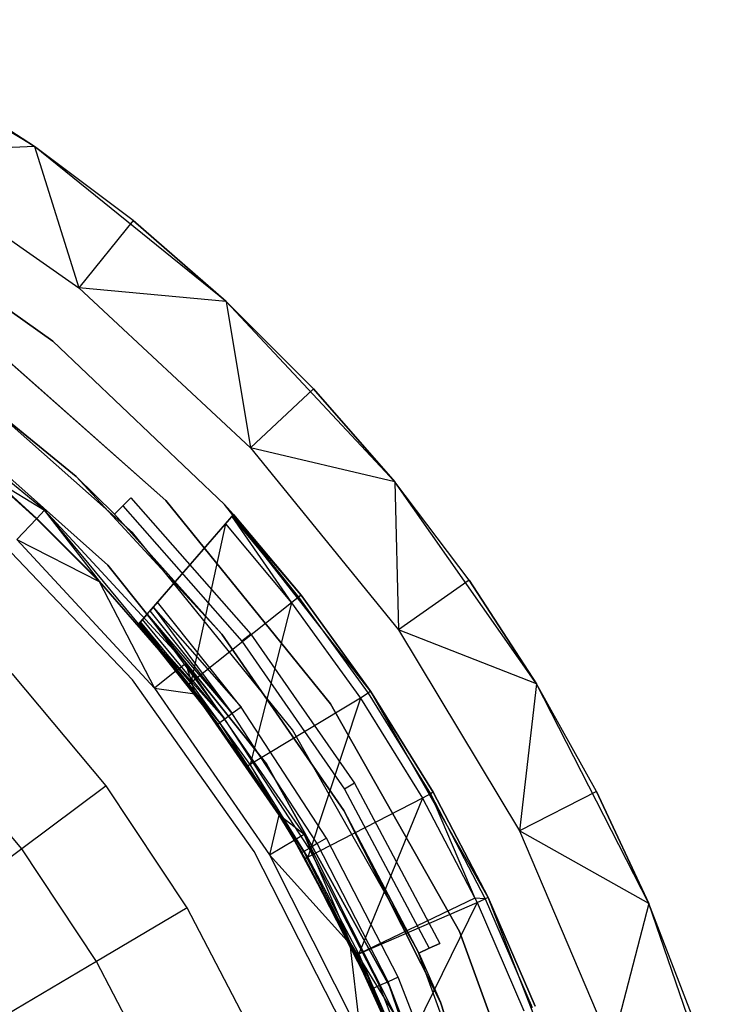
# Model space of a CAD drawing. Extents: x -3.43 to 3.43, y -2.81 to 3.33.
# Tile 36 of 36: x 1.73 to 2.96, y 1.29 to 3. Entities that reach past the tile are written whole.
import ezdxf

# ---------------------------------------------------------------- set-up
doc = ezdxf.new("R2010")
doc.units = 0
doc.header["$LTSCALE"] = 2.54
doc.layers.get('0').update_dxf_attribs({"color": 13, "linetype": 'CONTINUOUS'})

# ---------------------------------------------------------------- blocks, each defined once
blk = doc.blocks.new('MSR-DOWNLIGHT_PM_STL_4')
at = {"color": 0}
for p, q in [((1.7843, 2.6485, 3.505), (1.4169, 2.8686, 3.505)), ((1.7843, 2.6485, 3.505), (1.4169, 2.8686, 3.505)), ((1.7843, 2.6485, 0.255), (1.6044, 2.765, 0.255)), ((1.6044, 2.765, 0.255), (1.7843, 2.6485, 3.505)), ((1.6044, 2.765, 0.255), (1.7843, 2.6485, 3.505)), ((1.7843, 2.6485, 0.255), (1.6044, 2.765, 0.255)), ((1.7843, 2.6485, 0.255), (1.5274, 2.6363, 0.105)), ((1.7843, 2.6485, 0.255), (1.5274, 2.6363, 0.105)), ((1.5274, 2.6363, 0.105), (1.8614, 2.4031, 0.105)), ((1.5274, 2.6363, 0.105), (1.8614, 2.4031, 0.105)), ((2.1175, 2.3794, 3.505), (1.7843, 2.6485, 3.505)), ((1.9556, 2.5198, 0.255), (1.7843, 2.6485, 3.505)), ((2.1175, 2.3794, 3.505), (1.7843, 2.6485, 3.505)), ((1.9556, 2.5198, 0.255), (1.7843, 2.6485, 0.255)), ((1.7843, 2.6485, 0.255), (1.7843, 2.6485, 3.505)), ((1.9556, 2.5198, 0.255), (1.7843, 2.6485, 3.505)), ((1.7843, 2.6485, 0.255), (1.7843, 2.6485, 3.505)), ((1.7843, 2.6485, 0.255), (1.8614, 2.4031, 0.105)), ((1.9556, 2.5198, 0.255), (1.7843, 2.6485, 0.255)), ((1.7843, 2.6485, 0.255), (1.8614, 2.4031, 0.105)), ((1.4799, 2.5482, 3.505), (1.8163, 2.3108, 3.505)), ((1.8163, 2.3108, 0.105), (1.4799, 2.5482, 0.105)), ((1.8163, 2.3108, 0.105), (1.4799, 2.5482, 0.105)), ((1.4799, 2.5482, 3.505), (1.8163, 2.3108, 3.505)), ((1.9556, 2.5198, 0.255), (1.8614, 2.4031, 0.105)), ((1.9556, 2.5198, 0.255), (1.8614, 2.4031, 0.105)), ((2.1175, 2.3794, 0.255), (1.9556, 2.5198, 0.255)), ((1.9556, 2.5198, 0.255), (2.1175, 2.3794, 3.505)), ((1.9556, 2.5198, 0.255), (2.1175, 2.3794, 3.505)), ((2.1175, 2.3794, 0.255), (1.9556, 2.5198, 0.255)), ((1.8614, 2.4031, 0.105), (2.1596, 2.1256, 0.105)), ((2.1175, 2.3794, 0.255), (1.8614, 2.4031, 0.105)), ((2.1175, 2.3794, 0.255), (1.8614, 2.4031, 0.105)), ((1.8614, 2.4031, 0.105), (2.1596, 2.1256, 0.105)), ((2.41, 2.0665, 3.505), (2.1175, 2.3794, 3.505)), ((2.2692, 2.2281, 0.255), (2.1175, 2.3794, 3.505)), ((2.41, 2.0665, 3.505), (2.1175, 2.3794, 3.505)), ((2.2692, 2.2281, 0.255), (2.1175, 2.3794, 0.255)), ((2.1175, 2.3794, 0.255), (2.1175, 2.3794, 3.505)), ((2.2692, 2.2281, 0.255), (2.1175, 2.3794, 3.505)), ((2.1175, 2.3794, 0.255), (2.1175, 2.3794, 3.505)), ((2.1175, 2.3794, 0.255), (2.1596, 2.1256, 0.105)), ((2.2692, 2.2281, 0.255), (2.1175, 2.3794, 0.255)), ((2.1175, 2.3794, 0.255), (2.1596, 2.1256, 0.105)), ((2.0124, 2.0338, 8.605), (1.6722, 2.3348, 8.605)), ((1.6722, 2.3348, 0.105), (2.0124, 2.0338, 0.105)), ((1.6722, 2.3348, 0.105), (2.0124, 2.0338, 0.105)), ((2.0124, 2.0338, 8.605), (1.6722, 2.3348, 8.605)), ((1.5685, 2.3113, 2.605), (1.8568, 2.0755, 2.605)), ((1.8568, 2.0755, 0.105), (1.5685, 2.3113, 0.105)), ((1.5685, 2.3113, 2.605), (1.8568, 2.0755, 2.605)), ((1.8568, 2.0755, 0.105), (1.5685, 2.3113, 0.105)), ((1.8163, 2.3108, 3.505), (2.1145, 2.027, 3.505)), ((2.1145, 2.027, 0.105), (1.8163, 2.3108, 0.105)), ((1.8163, 2.3108, 0.105), (1.8163, 2.3108, 3.505)), ((1.8163, 2.3108, 0.105), (1.8163, 2.3108, 3.505)), ((2.1145, 2.027, 0.105), (1.8163, 2.3108, 0.105)), ((1.8163, 2.3108, 3.505), (2.1145, 2.027, 3.505)), ((1.9547, 1.9785, 0.105), (1.6244, 2.2707, 0.105)), ((1.9547, 1.9785, 0.105), (1.6244, 2.2707, 0.105)), ((1.9547, 1.9785, 2.605), (1.6244, 2.2707, 2.605)), ((1.9547, 1.9785, 2.605), (1.6244, 2.2707, 2.605)), ((1.802, 2.0172, 0.105), (1.5223, 2.246, 0.105)), ((1.802, 2.0172, 0.105), (1.5223, 2.246, 0.105)), ((2.2692, 2.2281, 0.255), (2.1596, 2.1256, 0.105)), ((2.2692, 2.2281, 0.255), (2.1596, 2.1256, 0.105)), ((2.41, 2.0665, 0.255), (2.2692, 2.2281, 0.255)), ((2.2692, 2.2281, 0.255), (2.41, 2.0665, 3.505)), ((2.2692, 2.2281, 0.255), (2.41, 2.0665, 3.505)), ((2.41, 2.0665, 0.255), (2.2692, 2.2281, 0.255)), ((1.9121, 1.9217, 8.605), (1.5825, 2.2146, 8.605)), ((1.5825, 2.2146, 2.605), (1.9121, 1.9217, 2.605)), ((1.9121, 1.9217, 8.605), (1.5825, 2.2146, 8.605)), ((1.5825, 2.2146, 2.605), (1.9121, 1.9217, 2.605)), ((2.1596, 2.1256, 0.105), (2.4164, 1.8093, 0.105)), ((2.41, 2.0665, 0.255), (2.1596, 2.1256, 0.105)), ((2.41, 2.0665, 0.255), (2.1596, 2.1256, 0.105)), ((2.1596, 2.1256, 0.105), (2.4164, 1.8093, 0.105)), ((1.7118, 2.0709, 1.1248), (1.7878, 2.0022, 1.1248)), ((1.7118, 2.0709, 1.1248), (1.7878, 2.0022, 1.1248)), ((1.7886, 2.003, 1.0848), (1.7125, 2.0718, 1.0848)), ((1.7125, 2.0718, 1.0848), (1.802, 2.0172, 0.105)), ((1.7125, 2.0718, 1.0848), (1.802, 2.0172, 0.105)), ((1.7886, 2.003, 1.0848), (1.7125, 2.0718, 1.0848)), ((1.9236, 2.0104, 2.405), (1.8568, 2.0755, 2.605)), ((1.8568, 2.0755, 2.605), (2.1096, 1.8018, 2.405)), ((1.9236, 2.0104, 2.335), (1.8568, 2.0755, 0.105)), ((1.8568, 2.0755, 2.605), (1.8568, 2.0755, 0.105)), ((1.9236, 2.0104, 2.405), (1.8568, 2.0755, 2.605)), ((1.8568, 2.0755, 2.605), (2.1096, 1.8018, 2.605)), ((1.8568, 2.0755, 2.605), (2.1096, 1.8018, 2.405)), ((1.8568, 2.0755, 2.605), (1.8568, 2.0755, 0.105)), ((1.9236, 2.0104, 2.335), (1.8568, 2.0755, 0.105)), ((2.1096, 1.8018, 0.105), (1.8568, 2.0755, 0.105)), ((1.8568, 2.0755, 2.605), (2.1096, 1.8018, 2.605)), ((2.1096, 1.8018, 0.105), (1.8568, 2.0755, 0.105)), ((2.6561, 1.716, 3.505), (2.41, 2.0665, 3.505)), ((2.5392, 1.8955, 0.255), (2.41, 2.0665, 3.505)), ((2.6561, 1.716, 3.505), (2.41, 2.0665, 3.505)), ((2.5392, 1.8955, 0.255), (2.41, 2.0665, 0.255)), ((2.41, 2.0665, 0.255), (2.41, 2.0665, 3.505)), ((2.5392, 1.8955, 0.255), (2.41, 2.0665, 3.505)), ((2.41, 2.0665, 0.255), (2.41, 2.0665, 3.505)), ((2.41, 2.0665, 0.255), (2.4164, 1.8093, 0.105)), ((2.5392, 1.8955, 0.255), (2.41, 2.0665, 0.255)), ((2.41, 2.0665, 0.255), (2.4164, 1.8093, 0.105)), ((1.9378, 2.0245, 2.335), (1.952, 2.0386, 2.355)), ((1.952, 2.0386, 2.385), (1.9378, 2.0245, 2.405)), ((1.952, 2.0386, 2.385), (1.9378, 2.0245, 2.405)), ((1.9378, 2.0245, 2.335), (1.952, 2.0386, 2.355)), ((1.952, 2.0386, 2.355), (2.1604, 1.8022, 2.355)), ((1.952, 2.0386, 2.355), (2.1604, 1.8022, 2.355)), ((1.952, 2.0386, 2.355), (1.952, 2.0386, 2.385)), ((1.952, 2.0386, 2.385), (2.1604, 1.8022, 2.385)), ((1.952, 2.0386, 2.385), (2.1604, 1.8022, 2.385)), ((1.952, 2.0386, 2.355), (1.952, 2.0386, 2.385)), ((1.7886, 2.003, 1.0848), (1.802, 2.0172, 0.105)), ((1.7886, 2.003, 1.0848), (1.802, 2.0172, 0.105)), ((2.0472, 1.7518, 0.105), (1.802, 2.0172, 0.105)), ((2.0319, 1.7395, 1.0848), (1.802, 2.0172, 0.105)), ((2.0472, 1.7518, 0.105), (1.802, 2.0172, 0.105)), ((2.0319, 1.7395, 1.0848), (1.802, 2.0172, 0.105)), ((1.8973, 1.8942, 1.0848), (1.802, 2.0172, 0.105)), ((1.8973, 1.8942, 1.0848), (1.802, 2.0172, 0.105)), ((1.9236, 2.0104, 2.335), (1.9378, 2.0245, 2.335)), ((1.9378, 2.0245, 2.405), (1.9236, 2.0104, 2.405)), ((1.9236, 2.0104, 2.335), (1.9378, 2.0245, 2.335)), ((1.9378, 2.0245, 2.405), (1.9236, 2.0104, 2.405)), ((1.9378, 2.0245, 2.335), (2.1446, 1.7898, 2.335)), ((1.9378, 2.0245, 2.335), (2.1446, 1.7898, 2.335)), ((1.9378, 2.0245, 2.405), (2.1446, 1.7898, 2.405)), ((1.9378, 2.0245, 2.405), (2.1446, 1.7898, 2.405)), ((2.2985, 1.681, 8.605), (2.0124, 2.0338, 8.605)), ((2.0124, 2.0338, 0.105), (2.2985, 1.681, 0.105)), ((2.0124, 2.0338, 8.605), (2.0124, 2.0338, 0.105)), ((2.2985, 1.681, 8.605), (2.0124, 2.0338, 8.605)), ((2.0124, 2.0338, 0.105), (2.2985, 1.681, 0.105)), ((2.0124, 2.0338, 8.605), (2.0124, 2.0338, 0.105)), ((2.1145, 2.027, 3.505), (2.1301, 2.0097, 3.505)), ((2.3682, 1.7028, 0.105), (2.1145, 2.027, 0.105)), ((2.1145, 2.027, 3.505), (2.1301, 2.0097, 3.505)), ((2.1145, 2.027, 0.105), (2.1145, 2.027, 3.505)), ((2.1145, 2.027, 0.105), (2.1301, 2.0097, 2.8578)), ((2.2473, 1.8696, 2.8578), (2.1145, 2.027, 0.105)), ((2.3682, 1.7028, 0.105), (2.1145, 2.027, 0.105)), ((2.1145, 2.027, 0.105), (2.1145, 2.027, 3.505)), ((2.1145, 2.027, 0.105), (2.1301, 2.0097, 2.8578)), ((2.2473, 1.8696, 2.8578), (2.1145, 2.027, 0.105)), ((1.7878, 2.0022, 1.1248), (1.754, 1.9663, 2.605)), ((1.7878, 2.0022, 1.1248), (1.754, 1.9663, 2.605)), ((1.7886, 2.003, 1.0848), (1.7878, 2.0022, 1.1248)), ((1.7886, 2.003, 1.0848), (1.7878, 2.0022, 1.1248)), ((1.7878, 2.0022, 1.1248), (1.8966, 1.8935, 1.1248)), ((1.7878, 2.0022, 1.1248), (1.8966, 1.8935, 1.1248)), ((1.8973, 1.8942, 1.0848), (1.7886, 2.003, 1.0848)), ((1.8973, 1.8942, 1.0848), (1.7886, 2.003, 1.0848)), ((2.1096, 1.8018, 2.405), (1.9236, 2.0104, 2.405)), ((1.9236, 2.0104, 2.405), (1.9236, 2.0104, 2.335)), ((1.9236, 2.0104, 2.335), (2.1096, 1.8018, 0.105)), ((1.9236, 2.0104, 2.335), (2.1096, 1.8018, 0.105)), ((1.9236, 2.0104, 2.335), (2.1096, 1.8018, 2.335)), ((1.9236, 2.0104, 2.335), (2.1096, 1.8018, 2.335)), ((2.1096, 1.8018, 2.405), (1.9236, 2.0104, 2.405)), ((1.9236, 2.0104, 2.405), (1.9236, 2.0104, 2.335)), ((2.1301, 2.0097, 3.505), (1.9979, 1.8573, 3.505)), ((2.1301, 2.0097, 3.505), (1.9979, 1.8573, 3.505)), ((2.1161, 1.9937, 2.9472), (2.127, 2.0062, 2.9005)), ((2.1161, 1.9937, 2.9472), (2.127, 2.0062, 2.9005)), ((2.127, 2.0062, 2.9005), (2.129, 2.0085, 2.8835)), ((2.127, 2.0062, 2.9005), (2.129, 2.0085, 2.8835)), ((2.127, 2.0062, 2.9005), (2.2307, 1.8565, 2.9472)), ((2.127, 2.0062, 2.9005), (2.2307, 1.8565, 2.9472)), ((2.127, 2.0062, 2.9005), (2.2431, 1.8663, 2.9037)), ((2.127, 2.0062, 2.9005), (2.2431, 1.8663, 2.9037)), ((2.129, 2.0085, 2.8835), (2.1301, 2.0097, 2.8578)), ((2.129, 2.0085, 2.8835), (2.1301, 2.0097, 2.8578)), ((2.2473, 1.8696, 2.8578), (2.129, 2.0085, 2.8835)), ((2.129, 2.0085, 2.8835), (2.2431, 1.8663, 2.9037)), ((2.129, 2.0085, 2.8835), (2.2431, 1.8663, 2.9037)), ((2.2473, 1.8696, 2.8578), (2.129, 2.0085, 2.8835)), ((2.1301, 2.0097, 2.8578), (2.2473, 1.8696, 2.8578)), ((2.1301, 2.0097, 2.8578), (2.1301, 2.0097, 3.505)), ((2.1301, 2.0097, 2.8578), (2.2473, 1.8696, 2.8578)), ((2.1301, 2.0097, 2.8578), (2.1301, 2.0097, 3.505)), ((1.9549, 1.7226, 3.615), (1.7027, 1.9864, 3.615)), ((1.9549, 1.7226, 3.345), (1.7027, 1.9864, 3.345)), ((1.9549, 1.7226, 3.615), (1.7027, 1.9864, 3.615)), ((1.9549, 1.7226, 3.345), (1.7027, 1.9864, 3.345)), ((1.9683, 1.8232, 3.3944), (2.1161, 1.9937, 2.9472)), ((1.9683, 1.8232, 3.3944), (2.1161, 1.9937, 2.9472)), ((2.1161, 1.9937, 2.9472), (2.0557, 1.7174, 3.3944)), ((2.1161, 1.9937, 2.9472), (2.0557, 1.7174, 3.3944)), ((2.1161, 1.9937, 2.9472), (2.2307, 1.8565, 2.9472)), ((2.1161, 1.9937, 2.9472), (2.2307, 1.8565, 2.9472)), ((1.754, 1.9663, 2.605), (1.9926, 1.708, 2.605)), ((1.754, 1.9663, 2.605), (1.8966, 1.8935, 1.1248)), ((1.754, 1.9663, 2.605), (1.9926, 1.708, 2.605)), ((1.754, 1.9663, 2.605), (1.8966, 1.8935, 1.1248)), ((2.2324, 1.6359, 0.105), (1.9547, 1.9785, 0.105)), ((1.9547, 1.9785, 0.105), (1.9547, 1.9785, 2.605)), ((1.9547, 1.9785, 0.105), (1.9547, 1.9785, 2.605)), ((2.2324, 1.6359, 0.105), (1.9547, 1.9785, 0.105)), ((2.2324, 1.6359, 2.605), (1.9547, 1.9785, 2.605)), ((2.2324, 1.6359, 2.605), (1.9547, 1.9785, 2.605)), ((2.1876, 1.5772, 8.605), (1.9121, 1.9217, 8.605)), ((1.9121, 1.9217, 8.605), (1.9121, 1.9217, 2.605)), ((1.9121, 1.9217, 2.605), (2.1876, 1.5772, 2.605)), ((1.9121, 1.9217, 8.605), (1.9121, 1.9217, 2.605)), ((2.1876, 1.5772, 8.605), (1.9121, 1.9217, 8.605)), ((1.9121, 1.9217, 2.605), (2.1876, 1.5772, 2.605)), ((1.8973, 1.8942, 1.0848), (1.8966, 1.8935, 1.1248)), ((1.8973, 1.8942, 1.0848), (1.8966, 1.8935, 1.1248)), ((1.8966, 1.8935, 1.1248), (1.9926, 1.708, 2.605)), ((1.8966, 1.8935, 1.1248), (1.9926, 1.708, 2.605)), ((1.8966, 1.8935, 1.1248), (2.031, 1.7389, 1.1248)), ((1.8966, 1.8935, 1.1248), (2.031, 1.7389, 1.1248)), ((2.0319, 1.7395, 1.0848), (1.8973, 1.8942, 1.0848)), ((2.0319, 1.7395, 1.0848), (1.8973, 1.8942, 1.0848)), ((2.5392, 1.8955, 0.255), (2.4164, 1.8093, 0.105)), ((2.5392, 1.8955, 0.255), (2.4164, 1.8093, 0.105)), ((2.6561, 1.716, 0.255), (2.5392, 1.8955, 0.255)), ((2.5392, 1.8955, 0.255), (2.6561, 1.716, 3.505)), ((2.5392, 1.8955, 0.255), (2.6561, 1.716, 3.505)), ((2.6561, 1.716, 0.255), (2.5392, 1.8955, 0.255)), ((2.2431, 1.8663, 2.9037), (2.2307, 1.8565, 2.9472)), ((2.2431, 1.8663, 2.9037), (2.2307, 1.8565, 2.9472)), ((2.2473, 1.8696, 2.8578), (2.2431, 1.8663, 2.9037)), ((2.2473, 1.8696, 2.8578), (2.2431, 1.8663, 2.9037)), ((2.2431, 1.8663, 2.9037), (2.3638, 1.6998, 2.9037)), ((2.2431, 1.8663, 2.9037), (2.3638, 1.6998, 2.9037)), ((2.2473, 1.8696, 2.8578), (2.3682, 1.7028, 2.8578)), ((2.3682, 1.7028, 0.105), (2.2473, 1.8696, 2.8578)), ((2.2473, 1.8696, 2.8578), (2.3682, 1.7028, 2.8578)), ((2.3682, 1.7028, 0.105), (2.2473, 1.8696, 2.8578)), ((1.9903, 1.8486, 3.5037), (1.9852, 1.8427, 3.5012)), ((1.9903, 1.8486, 3.5037), (1.9852, 1.8427, 3.5012)), ((1.9979, 1.8573, 3.505), (1.9903, 1.8486, 3.5037)), ((1.9979, 1.8573, 3.505), (1.9903, 1.8486, 3.5037)), ((1.9903, 1.8486, 3.5037), (2.1434, 1.6754, 3.505)), ((1.9903, 1.8486, 3.5037), (2.1434, 1.6754, 3.505)), ((1.9903, 1.8486, 3.5037), (2.1279, 1.6641, 3.5012)), ((1.9903, 1.8486, 3.5037), (2.1279, 1.6641, 3.5012)), ((2.1434, 1.6754, 3.505), (1.9979, 1.8573, 3.505)), ((2.1434, 1.6754, 3.505), (1.9979, 1.8573, 3.505)), ((2.2307, 1.8565, 2.9472), (2.0557, 1.7174, 3.3944)), ((2.2307, 1.8565, 2.9472), (2.0557, 1.7174, 3.3944)), ((2.2307, 1.8565, 2.9472), (2.1587, 1.5758, 3.3944)), ((2.2307, 1.8565, 2.9472), (2.1587, 1.5758, 3.3944)), ((2.2307, 1.8565, 2.9472), (2.3507, 1.691, 2.9472)), ((2.2307, 1.8565, 2.9472), (2.3507, 1.691, 2.9472)), ((1.9801, 1.8368, 3.4972), (1.9719, 1.8274, 3.486)), ((1.9801, 1.8368, 3.4972), (1.9719, 1.8274, 3.486)), ((1.9852, 1.8427, 3.5012), (1.9801, 1.8368, 3.4972)), ((1.9852, 1.8427, 3.5012), (1.9801, 1.8368, 3.4972)), ((1.9801, 1.8368, 3.4972), (2.1279, 1.6641, 3.5012)), ((1.9801, 1.8368, 3.4972), (2.1279, 1.6641, 3.5012)), ((1.9801, 1.8368, 3.4972), (2.1148, 1.6546, 3.4904)), ((1.9801, 1.8368, 3.4972), (2.1148, 1.6546, 3.4904)), ((2.1279, 1.6641, 3.5012), (1.9852, 1.8427, 3.5012)), ((2.1279, 1.6641, 3.5012), (1.9852, 1.8427, 3.5012)), ((1.9719, 1.8274, 3.486), (1.9648, 1.8192, 3.455)), ((1.9666, 1.8213, 3.4714), (1.9648, 1.8192, 3.455)), ((1.9648, 1.8192, 3.4168), (1.9651, 1.8195, 3.4103)), ((1.9648, 1.8192, 3.4168), (1.9651, 1.8195, 3.4103)), ((1.9648, 1.8192, 3.455), (1.9648, 1.8192, 3.4168)), ((1.9648, 1.8192, 3.4168), (2.103, 1.6459, 3.455)), ((2.103, 1.6459, 3.455), (1.9648, 1.8192, 3.455)), ((1.9648, 1.8192, 3.4168), (2.103, 1.6459, 3.455)), ((1.9648, 1.8192, 3.4168), (2.0515, 1.7141, 3.4168)), ((1.9648, 1.8192, 3.4168), (2.0515, 1.7141, 3.4168)), ((2.103, 1.6459, 3.455), (1.9648, 1.8192, 3.455)), ((2.1061, 1.6482, 3.4741), (1.9648, 1.8192, 3.455)), ((2.1061, 1.6482, 3.4741), (1.9648, 1.8192, 3.455)), ((1.9648, 1.8192, 3.455), (1.9648, 1.8192, 3.4168)), ((1.9651, 1.8195, 3.4103), (1.9683, 1.8232, 3.3944)), ((1.9651, 1.8195, 3.4103), (1.9683, 1.8232, 3.3944)), ((2.0557, 1.7174, 3.3944), (1.9651, 1.8195, 3.4103)), ((1.9651, 1.8195, 3.4103), (2.0515, 1.7141, 3.4168)), ((2.0557, 1.7174, 3.3944), (1.9651, 1.8195, 3.4103)), ((1.9651, 1.8195, 3.4103), (2.0515, 1.7141, 3.4168)), ((1.9719, 1.8274, 3.486), (1.9666, 1.8213, 3.4714)), ((1.9666, 1.8213, 3.4714), (2.1148, 1.6546, 3.4904)), ((1.9666, 1.8213, 3.4714), (2.1148, 1.6546, 3.4904)), ((1.9666, 1.8213, 3.4714), (2.1061, 1.6482, 3.4741)), ((1.9666, 1.8213, 3.4714), (2.1061, 1.6482, 3.4741)), ((2.0557, 1.7174, 3.3944), (1.9683, 1.8232, 3.3944)), ((2.0557, 1.7174, 3.3944), (1.9683, 1.8232, 3.3944)), ((2.1148, 1.6546, 3.4904), (1.9719, 1.8274, 3.486)), ((2.1148, 1.6546, 3.4904), (1.9719, 1.8274, 3.486)), ((2.3218, 1.4957, 0.105), (2.1096, 1.8018, 0.105)), ((2.1096, 1.8018, 2.335), (2.1096, 1.8018, 0.105)), ((2.1096, 1.8018, 2.335), (2.3218, 1.4957, 2.335)), ((2.1096, 1.8018, 2.605), (2.1096, 1.8018, 2.405)), ((2.1096, 1.8018, 2.605), (2.3218, 1.4957, 2.605)), ((2.3218, 1.4957, 2.405), (2.1096, 1.8018, 2.405)), ((2.1096, 1.8018, 2.605), (2.1096, 1.8018, 2.405)), ((2.1096, 1.8018, 2.335), (2.1096, 1.8018, 0.105)), ((2.1096, 1.8018, 2.605), (2.3218, 1.4957, 2.605)), ((2.3218, 1.4957, 0.105), (2.1096, 1.8018, 0.105)), ((2.1096, 1.8018, 2.335), (2.3218, 1.4957, 2.335)), ((2.3218, 1.4957, 2.405), (2.1096, 1.8018, 2.405)), ((2.1604, 1.8022, 2.355), (2.1446, 1.7898, 2.335)), ((2.1604, 1.8022, 2.355), (2.1446, 1.7898, 2.335)), ((2.1604, 1.8022, 2.385), (2.1446, 1.7898, 2.405)), ((2.1604, 1.8022, 2.385), (2.1446, 1.7898, 2.405)), ((2.1604, 1.8022, 2.355), (2.3399, 1.5431, 2.355)), ((2.1604, 1.8022, 2.355), (2.3399, 1.5431, 2.355)), ((2.1604, 1.8022, 2.355), (2.1604, 1.8022, 2.385)), ((2.1604, 1.8022, 2.385), (2.3399, 1.5431, 2.385)), ((2.1604, 1.8022, 2.355), (2.1604, 1.8022, 2.385)), ((2.1604, 1.8022, 2.385), (2.3399, 1.5431, 2.385)), ((2.4164, 1.8093, 0.105), (2.6267, 1.4604, 0.105)), ((2.6561, 1.716, 0.255), (2.4164, 1.8093, 0.105)), ((2.6561, 1.716, 0.255), (2.4164, 1.8093, 0.105)), ((2.4164, 1.8093, 0.105), (2.6267, 1.4604, 0.105)), ((2.1446, 1.7898, 2.335), (2.3228, 1.5327, 2.335)), ((2.1446, 1.7898, 2.335), (2.3228, 1.5327, 2.335)), ((2.1446, 1.7898, 2.405), (2.3228, 1.5327, 2.405)), ((2.1446, 1.7898, 2.405), (2.3228, 1.5327, 2.405)), ((2.0319, 1.7395, 1.0848), (2.0472, 1.7518, 0.105)), ((2.0319, 1.7395, 1.0848), (2.0472, 1.7518, 0.105)), ((2.253, 1.4548, 0.105), (2.0472, 1.7518, 0.105)), ((2.0635, 1.6992, 1.0848), (2.0472, 1.7518, 0.105)), ((2.253, 1.4548, 0.105), (2.0472, 1.7518, 0.105)), ((2.0635, 1.6992, 1.0848), (2.0472, 1.7518, 0.105)), ((1.9087, 1.5387, 3.615), (1.7455, 1.7339, 3.615)), ((1.9087, 1.5387, 3.615), (1.7455, 1.7339, 3.615)), ((2.031, 1.7389, 1.1248), (1.9926, 1.708, 2.605)), ((2.031, 1.7389, 1.1248), (1.9926, 1.708, 2.605)), ((2.0319, 1.7395, 1.0848), (2.031, 1.7389, 1.1248)), ((2.0319, 1.7395, 1.0848), (2.031, 1.7389, 1.1248)), ((2.031, 1.7389, 1.1248), (2.0627, 1.6986, 1.1248)), ((2.031, 1.7389, 1.1248), (2.0627, 1.6986, 1.1248)), ((2.0635, 1.6992, 1.0848), (2.0319, 1.7395, 1.0848)), ((2.0635, 1.6992, 1.0848), (2.0319, 1.7395, 1.0848)), ((2.166, 1.4248, 3.615), (1.9549, 1.7226, 3.615)), ((2.166, 1.4248, 3.345), (1.9549, 1.7226, 3.345)), ((1.9549, 1.7226, 3.345), (1.9549, 1.7226, 3.615)), ((2.166, 1.4248, 3.615), (1.9549, 1.7226, 3.615)), ((1.9549, 1.7226, 3.345), (1.9549, 1.7226, 3.615)), ((2.166, 1.4248, 3.345), (1.9549, 1.7226, 3.345)), ((2.0557, 1.7174, 3.3944), (2.0515, 1.7141, 3.4168)), ((2.0557, 1.7174, 3.3944), (2.0515, 1.7141, 3.4168)), ((2.0515, 1.7141, 3.4168), (2.103, 1.6459, 3.455)), ((2.0515, 1.7141, 3.4168), (2.103, 1.6459, 3.455)), ((2.0515, 1.7141, 3.4168), (2.1999, 1.5032, 3.455)), ((2.0515, 1.7141, 3.4168), (2.1544, 1.5728, 3.4168)), ((2.0515, 1.7141, 3.4168), (2.1999, 1.5032, 3.455)), ((2.0515, 1.7141, 3.4168), (2.1544, 1.5728, 3.4168)), ((2.1587, 1.5758, 3.3944), (2.0557, 1.7174, 3.3944)), ((2.1587, 1.5758, 3.3944), (2.0557, 1.7174, 3.3944)), ((2.6561, 1.716, 0.255), (2.6267, 1.4604, 0.105)), ((2.6561, 1.716, 0.255), (2.6267, 1.4604, 0.105)), ((2.851, 1.3346, 3.505), (2.6561, 1.716, 3.505)), ((2.7602, 1.5287, 0.255), (2.6561, 1.716, 3.505)), ((2.851, 1.3346, 3.505), (2.6561, 1.716, 3.505)), ((2.7602, 1.5287, 0.255), (2.6561, 1.716, 0.255)), ((2.6561, 1.716, 0.255), (2.6561, 1.716, 3.505)), ((2.7602, 1.5287, 0.255), (2.6561, 1.716, 3.505)), ((2.6561, 1.716, 0.255), (2.6561, 1.716, 3.505)), ((2.7602, 1.5287, 0.255), (2.6561, 1.716, 0.255)), ((1.9926, 1.708, 2.605), (2.1928, 1.4191, 2.605)), ((1.9926, 1.708, 2.605), (2.0627, 1.6986, 1.1248)), ((1.9926, 1.708, 2.605), (2.1928, 1.4191, 2.605)), ((1.9926, 1.708, 2.605), (2.0627, 1.6986, 1.1248)), ((2.0635, 1.6992, 1.0848), (2.0627, 1.6986, 1.1248)), ((2.0635, 1.6992, 1.0848), (2.0627, 1.6986, 1.1248)), ((2.0627, 1.6986, 1.1248), (2.2086, 1.488, 1.1248)), ((2.0627, 1.6986, 1.1248), (2.2086, 1.488, 1.1248)), ((2.2095, 1.4886, 1.0848), (2.0635, 1.6992, 1.0848)), ((2.2095, 1.4886, 1.0848), (2.0635, 1.6992, 1.0848)), ((2.3638, 1.6998, 2.9037), (2.3507, 1.691, 2.9472)), ((2.3638, 1.6998, 2.9037), (2.3507, 1.691, 2.9472)), ((2.3682, 1.7028, 2.8578), (2.3638, 1.6998, 2.9037)), ((2.3682, 1.7028, 2.8578), (2.3638, 1.6998, 2.9037)), ((2.3638, 1.6998, 2.9037), (2.472, 1.525, 2.9037)), ((2.3638, 1.6998, 2.9037), (2.472, 1.525, 2.9037)), ((2.3682, 1.7028, 2.8578), (2.4767, 1.5277, 2.8578)), ((2.5721, 1.3451, 0.105), (2.3682, 1.7028, 0.105)), ((2.4767, 1.5277, 2.8578), (2.3682, 1.7028, 0.105)), ((2.5721, 1.3451, 0.105), (2.3682, 1.7028, 0.105)), ((2.4767, 1.5277, 2.8578), (2.3682, 1.7028, 0.105)), ((2.3682, 1.7028, 2.8578), (2.4767, 1.5277, 2.8578)), ((2.3682, 1.7028, 2.8578), (2.3682, 1.7028, 0.105)), ((2.3682, 1.7028, 2.8578), (2.3682, 1.7028, 0.105)), ((2.1434, 1.6754, 3.505), (2.1279, 1.6641, 3.5012)), ((2.1434, 1.6754, 3.505), (2.1279, 1.6641, 3.5012)), ((2.2918, 1.448, 3.505), (2.1434, 1.6754, 3.505)), ((2.2918, 1.448, 3.505), (2.1434, 1.6754, 3.505)), ((2.3507, 1.691, 2.9472), (2.1587, 1.5758, 3.3944)), ((2.3507, 1.691, 2.9472), (2.1587, 1.5758, 3.3944)), ((2.3507, 1.691, 2.9472), (2.2593, 1.4149, 3.3944)), ((2.3507, 1.691, 2.9472), (2.2593, 1.4149, 3.3944)), ((2.5225, 1.2859, 8.605), (2.2985, 1.681, 8.605)), ((2.2985, 1.681, 0.105), (2.5225, 1.2859, 0.105)), ((2.2985, 1.681, 8.605), (2.2985, 1.681, 0.105)), ((2.5225, 1.2859, 8.605), (2.2985, 1.681, 8.605)), ((2.2985, 1.681, 0.105), (2.5225, 1.2859, 0.105)), ((2.2985, 1.681, 8.605), (2.2985, 1.681, 0.105)), ((2.3507, 1.691, 2.9472), (2.4583, 1.5172, 2.9472)), ((2.3507, 1.691, 2.9472), (2.4583, 1.5172, 2.9472)), ((2.1279, 1.6641, 3.5012), (2.1148, 1.6546, 3.4904)), ((2.1279, 1.6641, 3.5012), (2.1148, 1.6546, 3.4904)), ((2.2753, 1.4384, 3.5012), (2.1279, 1.6641, 3.5012)), ((2.2753, 1.4384, 3.5012), (2.1279, 1.6641, 3.5012)), ((2.103, 1.6459, 3.455), (2.1061, 1.6482, 3.4741)), ((2.103, 1.6459, 3.455), (2.1061, 1.6482, 3.4741)), ((2.1999, 1.5032, 3.455), (2.103, 1.6459, 3.455)), ((2.1999, 1.5032, 3.455), (2.103, 1.6459, 3.455)), ((2.1148, 1.6546, 3.4904), (2.1061, 1.6482, 3.4741)), ((2.1148, 1.6546, 3.4904), (2.1061, 1.6482, 3.4741)), ((2.1999, 1.5032, 3.455), (2.1061, 1.6482, 3.4741)), ((2.1999, 1.5032, 3.455), (2.1061, 1.6482, 3.4741)), ((2.2519, 1.4248, 3.4741), (2.1061, 1.6482, 3.4741)), ((2.2519, 1.4248, 3.4741), (2.1061, 1.6482, 3.4741)), ((2.2612, 1.4302, 3.4904), (2.1148, 1.6546, 3.4904)), ((2.2612, 1.4302, 3.4904), (2.1148, 1.6546, 3.4904)), ((2.4499, 1.2524, 0.105), (2.2324, 1.6359, 0.105)), ((2.2324, 1.6359, 0.105), (2.2324, 1.6359, 2.605)), ((2.2324, 1.6359, 0.105), (2.2324, 1.6359, 2.605)), ((2.4499, 1.2524, 0.105), (2.2324, 1.6359, 0.105)), ((2.4499, 1.2524, 2.605), (2.2324, 1.6359, 2.605)), ((2.4499, 1.2524, 2.605), (2.2324, 1.6359, 2.605)), ((1.7622, 1.4292, 3.9901), (1.6118, 1.6092, 3.9901)), ((1.7622, 1.4292, 3.9901), (1.6118, 1.6092, 3.9901)), ((2.1587, 1.5758, 3.3944), (2.1544, 1.5728, 3.4168)), ((2.1587, 1.5758, 3.3944), (2.1544, 1.5728, 3.4168)), ((2.1544, 1.5728, 3.4168), (2.1999, 1.5032, 3.455)), ((2.1544, 1.5728, 3.4168), (2.1999, 1.5032, 3.455)), ((2.1544, 1.5728, 3.4168), (2.1999, 1.5032, 3.4168)), ((2.1544, 1.5728, 3.4168), (2.1999, 1.5032, 3.4168)), ((2.2593, 1.4149, 3.3944), (2.1587, 1.5758, 3.3944)), ((2.1587, 1.5758, 3.3944), (2.1999, 1.5032, 3.4168)), ((2.1587, 1.5758, 3.3944), (2.1999, 1.5032, 3.4168)), ((2.2593, 1.4149, 3.3944), (2.1587, 1.5758, 3.3944)), ((2.4008, 1.1912, 8.605), (2.1876, 1.5772, 8.605)), ((2.1876, 1.5772, 8.605), (2.1876, 1.5772, 2.605)), ((2.1876, 1.5772, 2.605), (2.4008, 1.1912, 2.605)), ((2.1876, 1.5772, 8.605), (2.1876, 1.5772, 2.605)), ((2.4008, 1.1912, 8.605), (2.1876, 1.5772, 8.605)), ((2.1876, 1.5772, 2.605), (2.4008, 1.1912, 2.605)), ((1.9087, 1.5387, 3.615), (1.7622, 1.4292, 3.9901)), ((1.9087, 1.5387, 3.615), (1.7622, 1.4292, 3.9901)), ((2.0498, 1.3269, 3.615), (1.9087, 1.5387, 3.615)), ((2.0498, 1.3269, 3.615), (1.9087, 1.5387, 3.615)), ((2.3399, 1.5431, 2.355), (2.3228, 1.5327, 2.335)), ((2.3399, 1.5431, 2.355), (2.3228, 1.5327, 2.335)), ((2.3399, 1.5431, 2.385), (2.3228, 1.5327, 2.405)), ((2.3399, 1.5431, 2.385), (2.3228, 1.5327, 2.405)), ((2.3399, 1.5431, 2.355), (2.4881, 1.265, 2.355)), ((2.3399, 1.5431, 2.355), (2.4881, 1.265, 2.355)), ((2.3399, 1.5431, 2.355), (2.3399, 1.5431, 2.385)), ((2.3399, 1.5431, 2.385), (2.4881, 1.265, 2.385)), ((2.3399, 1.5431, 2.355), (2.3399, 1.5431, 2.385)), ((2.3399, 1.5431, 2.385), (2.4881, 1.265, 2.385)), ((2.3228, 1.5327, 2.335), (2.47, 1.2567, 2.335)), ((2.3228, 1.5327, 2.335), (2.47, 1.2567, 2.335)), ((2.3228, 1.5327, 2.405), (2.47, 1.2567, 2.405)), ((2.3228, 1.5327, 2.405), (2.47, 1.2567, 2.405)), ((2.472, 1.525, 2.9037), (2.4583, 1.5172, 2.9472)), ((2.472, 1.525, 2.9037), (2.4583, 1.5172, 2.9472)), ((2.4767, 1.5277, 2.8578), (2.472, 1.525, 2.9037)), ((2.4767, 1.5277, 2.8578), (2.472, 1.525, 2.9037)), ((2.472, 1.525, 2.9037), (2.5493, 1.3438, 2.9472)), ((2.472, 1.525, 2.9037), (2.5493, 1.3438, 2.9472)), ((2.472, 1.525, 2.9037), (2.5672, 1.3428, 2.9037)), ((2.472, 1.525, 2.9037), (2.5672, 1.3428, 2.9037)), ((2.4767, 1.5277, 2.8578), (2.5721, 1.3451, 2.8578)), ((2.5721, 1.3451, 0.105), (2.4767, 1.5277, 2.8578)), ((2.4767, 1.5277, 2.8578), (2.5721, 1.3451, 2.8578)), ((2.5721, 1.3451, 0.105), (2.4767, 1.5277, 2.8578)), ((2.7602, 1.5287, 0.255), (2.6267, 1.4604, 0.105)), ((2.7602, 1.5287, 0.255), (2.6267, 1.4604, 0.105)), ((2.851, 1.3346, 0.255), (2.7602, 1.5287, 0.255)), ((2.7602, 1.5287, 0.255), (2.851, 1.3346, 3.505)), ((2.7602, 1.5287, 0.255), (2.851, 1.3346, 3.505)), ((2.851, 1.3346, 0.255), (2.7602, 1.5287, 0.255)), ((2.4583, 1.5172, 2.9472), (2.2593, 1.4149, 3.3944)), ((2.4583, 1.5172, 2.9472), (2.2593, 1.4149, 3.3944)), ((2.4583, 1.5172, 2.9472), (2.3477, 1.247, 3.3944)), ((2.4583, 1.5172, 2.9472), (2.3477, 1.247, 3.3944)), ((2.4583, 1.5172, 2.9472), (2.5493, 1.3438, 2.9472)), ((2.4583, 1.5172, 2.9472), (2.5493, 1.3438, 2.9472)), ((2.2086, 1.488, 1.1248), (2.1928, 1.4191, 2.605)), ((2.2086, 1.488, 1.1248), (2.1928, 1.4191, 2.605)), ((2.1999, 1.5032, 3.4168), (2.1999, 1.5032, 3.455)), ((2.1999, 1.5032, 3.4168), (2.1999, 1.5032, 3.455)), ((2.1999, 1.5032, 3.4168), (2.2486, 1.4229, 3.455)), ((2.2486, 1.4229, 3.455), (2.1999, 1.5032, 3.455)), ((2.1999, 1.5032, 3.4168), (2.2486, 1.4229, 3.455)), ((2.1999, 1.5032, 3.4168), (2.2547, 1.4122, 3.4168)), ((2.2593, 1.4149, 3.3944), (2.1999, 1.5032, 3.4168)), ((2.2593, 1.4149, 3.3944), (2.1999, 1.5032, 3.4168)), ((2.1999, 1.5032, 3.4168), (2.2547, 1.4122, 3.4168)), ((2.1999, 1.5032, 3.455), (2.2519, 1.4248, 3.4741)), ((2.2486, 1.4229, 3.455), (2.1999, 1.5032, 3.455)), ((2.1999, 1.5032, 3.455), (2.2519, 1.4248, 3.4741)), ((2.2095, 1.4886, 1.0848), (2.2086, 1.488, 1.1248)), ((2.2095, 1.4886, 1.0848), (2.2086, 1.488, 1.1248)), ((2.2086, 1.488, 1.1248), (2.2352, 1.4443, 1.1248)), ((2.2086, 1.488, 1.1248), (2.2352, 1.4443, 1.1248)), ((2.2361, 1.4448, 1.0848), (2.2095, 1.4886, 1.0848)), ((2.2095, 1.4886, 1.0848), (2.253, 1.4548, 0.105)), ((2.2095, 1.4886, 1.0848), (2.253, 1.4548, 0.105)), ((2.2361, 1.4448, 1.0848), (2.2095, 1.4886, 1.0848)), ((2.4893, 1.163, 0.105), (2.3218, 1.4957, 2.335)), ((2.3218, 1.4957, 2.335), (2.4518, 1.2483, 2.335)), ((2.4893, 1.163, 0.105), (2.3218, 1.4957, 2.335)), ((2.4893, 1.163, 0.105), (2.3218, 1.4957, 0.105)), ((2.3218, 1.4957, 0.105), (2.3218, 1.4957, 2.335)), ((2.3218, 1.4957, 0.105), (2.3218, 1.4957, 2.335)), ((2.4518, 1.2483, 2.405), (2.3218, 1.4957, 2.605)), ((2.3218, 1.4957, 2.605), (2.4893, 1.163, 2.605)), ((2.3218, 1.4957, 2.605), (2.3218, 1.4957, 2.405)), ((2.3218, 1.4957, 2.605), (2.3218, 1.4957, 2.405)), ((2.4518, 1.2483, 2.405), (2.3218, 1.4957, 2.605)), ((2.4518, 1.2483, 2.405), (2.3218, 1.4957, 2.405)), ((2.3218, 1.4957, 2.605), (2.4893, 1.163, 2.605)), ((2.4893, 1.163, 0.105), (2.3218, 1.4957, 0.105)), ((2.3218, 1.4957, 2.335), (2.4518, 1.2483, 2.335)), ((2.4518, 1.2483, 2.405), (2.3218, 1.4957, 2.405)), ((2.2361, 1.4448, 1.0848), (2.253, 1.4548, 0.105)), ((2.2361, 1.4448, 1.0848), (2.253, 1.4548, 0.105)), ((2.4155, 1.1321, 0.105), (2.253, 1.4548, 0.105)), ((2.3338, 1.2645, 1.0848), (2.253, 1.4548, 0.105)), ((2.4155, 1.1321, 0.105), (2.253, 1.4548, 0.105)), ((2.3338, 1.2645, 1.0848), (2.253, 1.4548, 0.105)), ((2.6267, 1.4604, 0.105), (2.7863, 1.0856, 0.105)), ((2.851, 1.3346, 0.255), (2.6267, 1.4604, 0.105)), ((2.851, 1.3346, 0.255), (2.6267, 1.4604, 0.105)), ((2.6267, 1.4604, 0.105), (2.7863, 1.0856, 0.105)), ((2.1928, 1.4191, 2.605), (2.2352, 1.4443, 1.1248)), ((2.1928, 1.4191, 2.605), (2.2352, 1.4443, 1.1248)), ((2.2361, 1.4448, 1.0848), (2.2352, 1.4443, 1.1248)), ((2.2361, 1.4448, 1.0848), (2.2352, 1.4443, 1.1248)), ((2.2352, 1.4443, 1.1248), (2.3328, 1.264, 1.1248)), ((2.2352, 1.4443, 1.1248), (2.3328, 1.264, 1.1248)), ((2.3338, 1.2645, 1.0848), (2.2361, 1.4448, 1.0848)), ((2.3338, 1.2645, 1.0848), (2.2361, 1.4448, 1.0848)), ((2.2753, 1.4384, 3.5012), (2.2612, 1.4302, 3.4904)), ((2.2753, 1.4384, 3.5012), (2.2612, 1.4302, 3.4904)), ((2.2918, 1.448, 3.505), (2.2753, 1.4384, 3.5012)), ((2.2918, 1.448, 3.505), (2.2753, 1.4384, 3.5012)), ((2.3984, 1.1986, 3.5012), (2.2753, 1.4384, 3.5012)), ((2.3984, 1.1986, 3.5012), (2.2753, 1.4384, 3.5012)), ((2.4159, 1.2065, 3.505), (2.2918, 1.448, 3.505)), ((2.4159, 1.2065, 3.505), (2.2918, 1.448, 3.505)), ((1.7622, 1.4292, 3.9901), (1.5961, 1.305, 4.3522)), ((1.7622, 1.4292, 3.9901), (1.5961, 1.305, 4.3522)), ((1.8924, 1.2339, 3.9901), (1.7622, 1.4292, 3.9901)), ((1.8924, 1.2339, 3.9901), (1.7622, 1.4292, 3.9901)), ((2.3315, 1.0996, 3.615), (2.166, 1.4248, 3.615)), ((2.3315, 1.0996, 3.345), (2.166, 1.4248, 3.345)), ((2.166, 1.4248, 3.345), (2.166, 1.4248, 3.615)), ((2.3315, 1.0996, 3.615), (2.166, 1.4248, 3.615)), ((2.166, 1.4248, 3.345), (2.166, 1.4248, 3.615)), ((2.3315, 1.0996, 3.345), (2.166, 1.4248, 3.345)), ((2.1928, 1.4191, 2.605), (2.3509, 1.105, 2.605)), ((2.1928, 1.4191, 2.605), (2.3509, 1.105, 2.605)), ((2.1928, 1.4191, 2.605), (2.3328, 1.264, 1.1248)), ((2.1928, 1.4191, 2.605), (2.3328, 1.264, 1.1248)), ((2.2486, 1.4229, 3.455), (2.2519, 1.4248, 3.4741)), ((2.2486, 1.4229, 3.455), (2.2519, 1.4248, 3.4741)), ((2.2547, 1.4122, 3.4168), (2.2486, 1.4229, 3.455)), ((2.2547, 1.4122, 3.4168), (2.2486, 1.4229, 3.455)), ((2.3703, 1.186, 3.455), (2.2486, 1.4229, 3.455)), ((2.3703, 1.186, 3.455), (2.2486, 1.4229, 3.455)), ((2.2612, 1.4302, 3.4904), (2.2519, 1.4248, 3.4741)), ((2.2612, 1.4302, 3.4904), (2.2519, 1.4248, 3.4741)), ((2.3738, 1.1875, 3.4741), (2.2519, 1.4248, 3.4741)), ((2.3738, 1.1875, 3.4741), (2.2519, 1.4248, 3.4741)), ((2.3837, 1.192, 3.4904), (2.2612, 1.4302, 3.4904)), ((2.3837, 1.192, 3.4904), (2.2612, 1.4302, 3.4904)), ((2.2593, 1.4149, 3.3944), (2.2547, 1.4122, 3.4168)), ((2.2593, 1.4149, 3.3944), (2.2547, 1.4122, 3.4168)), ((2.2547, 1.4122, 3.4168), (2.3703, 1.186, 3.455)), ((2.2547, 1.4122, 3.4168), (2.343, 1.2447, 3.4168)), ((2.2547, 1.4122, 3.4168), (2.3703, 1.186, 3.455)), ((2.2547, 1.4122, 3.4168), (2.343, 1.2447, 3.4168)), ((2.3477, 1.247, 3.3944), (2.2593, 1.4149, 3.3944)), ((2.3477, 1.247, 3.3944), (2.2593, 1.4149, 3.3944)), ((2.5493, 1.3438, 2.9472), (2.3477, 1.247, 3.3944)), ((2.5493, 1.3438, 2.9472), (2.3477, 1.247, 3.3944)), ((2.3477, 1.247, 3.3944), (2.553, 1.336, 2.9472)), ((2.3477, 1.247, 3.3944), (2.553, 1.336, 2.9472)), ((2.553, 1.336, 2.9472), (2.4236, 1.0731, 3.3944)), ((2.553, 1.336, 2.9472), (2.4236, 1.0731, 3.3944)), ((2.5493, 1.3438, 2.9472), (2.553, 1.336, 2.9472)), ((2.5672, 1.3428, 2.9037), (2.5493, 1.3438, 2.9472)), ((2.5493, 1.3438, 2.9472), (2.553, 1.336, 2.9472)), ((2.5672, 1.3428, 2.9037), (2.5493, 1.3438, 2.9472)), ((2.553, 1.336, 2.9472), (2.5672, 1.3428, 2.9037)), ((2.553, 1.336, 2.9472), (2.5672, 1.3428, 2.9037)), ((2.553, 1.336, 2.9472), (2.6342, 1.1484, 2.9472)), ((2.553, 1.336, 2.9472), (2.6342, 1.1484, 2.9472)), ((2.5721, 1.3451, 2.8578), (2.5672, 1.3428, 2.9037)), ((2.5721, 1.3451, 2.8578), (2.5672, 1.3428, 2.9037)), ((2.5672, 1.3428, 2.9037), (2.6489, 1.1541, 2.9037)), ((2.5672, 1.3428, 2.9037), (2.6489, 1.1541, 2.9037)), ((2.5721, 1.3451, 2.8578), (2.6539, 1.1561, 2.8578)), ((2.7216, 0.9616, 0.105), (2.5721, 1.3451, 0.105)), ((2.6539, 1.1561, 2.8578), (2.5721, 1.3451, 0.105)), ((2.7216, 0.9616, 0.105), (2.5721, 1.3451, 0.105)), ((2.6539, 1.1561, 2.8578), (2.5721, 1.3451, 0.105)), ((2.5721, 1.3451, 2.8578), (2.6539, 1.1561, 2.8578)), ((2.5721, 1.3451, 2.8578), (2.5721, 1.3451, 0.105)), ((2.5721, 1.3451, 2.8578), (2.5721, 1.3451, 0.105)), ((2.851, 1.3346, 0.255), (2.7863, 1.0856, 0.105)), ((2.851, 1.3346, 0.255), (2.7863, 1.0856, 0.105)), ((2.991, 0.9298, 3.505), (2.851, 1.3346, 3.505)), ((2.9281, 1.1346, 0.255), (2.851, 1.3346, 3.505)), ((2.991, 0.9298, 3.505), (2.851, 1.3346, 3.505)), ((2.9281, 1.1346, 0.255), (2.851, 1.3346, 0.255)), ((2.851, 1.3346, 0.255), (2.851, 1.3346, 3.505)), ((2.9281, 1.1346, 0.255), (2.851, 1.3346, 3.505)), ((2.851, 1.3346, 0.255), (2.851, 1.3346, 3.505)), ((2.9281, 1.1346, 0.255), (2.851, 1.3346, 0.255)), ((2.0498, 1.3269, 3.615), (1.8924, 1.2339, 3.9901)), ((2.0498, 1.3269, 3.615), (1.8924, 1.2339, 3.9901)), ((2.1672, 1.1012, 3.615), (2.0498, 1.3269, 3.615)), ((2.1672, 1.1012, 3.615), (2.0498, 1.3269, 3.615)), ((2.6785, 0.8594, 8.605), (2.5225, 1.2859, 8.605)), ((2.5225, 1.2859, 0.105), (2.6785, 0.8594, 0.105)), ((2.5225, 1.2859, 8.605), (2.5225, 1.2859, 0.105)), ((2.6785, 0.8594, 8.605), (2.5225, 1.2859, 8.605)), ((2.5225, 1.2859, 0.105), (2.6785, 0.8594, 0.105)), ((2.5225, 1.2859, 8.605), (2.5225, 1.2859, 0.105)), ((2.4881, 1.265, 2.355), (2.47, 1.2567, 2.335)), ((2.47, 1.2567, 2.405), (2.4881, 1.265, 2.385)), ((2.4881, 1.265, 2.355), (2.47, 1.2567, 2.335)), ((2.47, 1.2567, 2.405), (2.4881, 1.265, 2.385)), ((2.4881, 1.265, 2.385), (2.4881, 1.265, 2.355)), ((2.4881, 1.265, 2.385), (2.4881, 1.265, 2.355)), ((2.3338, 1.2645, 1.0848), (2.3328, 1.264, 1.1248)), ((2.3338, 1.2645, 1.0848), (2.3328, 1.264, 1.1248)), ((2.3509, 1.105, 2.605), (2.3328, 1.264, 1.1248)), ((2.3328, 1.264, 1.1248), (2.3964, 1.1241, 1.1248)), ((2.3509, 1.105, 2.605), (2.3328, 1.264, 1.1248)), ((2.3328, 1.264, 1.1248), (2.3964, 1.1241, 1.1248)), ((2.3974, 1.1245, 1.0848), (2.3338, 1.2645, 1.0848)), ((2.3338, 1.2645, 1.0848), (2.4155, 1.1321, 0.105)), ((2.3338, 1.2645, 1.0848), (2.4155, 1.1321, 0.105)), ((2.3974, 1.1245, 1.0848), (2.3338, 1.2645, 1.0848)), ((2.6014, 0.8382, 0.105), (2.4499, 1.2524, 0.105)), ((2.4499, 1.2524, 0.105), (2.4499, 1.2524, 2.605)), ((2.4499, 1.2524, 0.105), (2.4499, 1.2524, 2.605)), ((2.6014, 0.8382, 0.105), (2.4499, 1.2524, 0.105)), ((2.6014, 0.8382, 2.605), (2.4499, 1.2524, 2.605)), ((2.6014, 0.8382, 2.605), (2.4499, 1.2524, 2.605)), ((2.47, 1.2567, 2.335), (2.4518, 1.2483, 2.335)), ((2.4518, 1.2483, 2.405), (2.47, 1.2567, 2.405)), ((2.4518, 1.2483, 2.405), (2.47, 1.2567, 2.405)), ((2.47, 1.2567, 2.335), (2.4518, 1.2483, 2.335)), ((2.4518, 1.2483, 2.405), (2.4893, 1.163, 2.605)), ((2.4518, 1.2483, 2.335), (2.4893, 1.163, 0.105)), ((2.4518, 1.2483, 2.335), (2.4518, 1.2483, 2.405)), ((2.4518, 1.2483, 2.335), (2.4893, 1.163, 0.105)), ((2.4518, 1.2483, 2.405), (2.4893, 1.163, 2.605)), ((2.4518, 1.2483, 2.335), (2.4518, 1.2483, 2.405)), ((1.8924, 1.2339, 3.9901), (1.7138, 1.1284, 4.3522)), ((1.8924, 1.2339, 3.9901), (1.7138, 1.1284, 4.3522)), ((2.0006, 1.0257, 3.9901), (1.8924, 1.2339, 3.9901)), ((2.0006, 1.0257, 3.9901), (1.8924, 1.2339, 3.9901)), ((2.3477, 1.247, 3.3944), (2.343, 1.2447, 3.4168)), ((2.3477, 1.247, 3.3944), (2.343, 1.2447, 3.4168)), ((2.343, 1.2447, 3.4168), (2.3703, 1.186, 3.455)), ((2.343, 1.2447, 3.4168), (2.3703, 1.186, 3.455)), ((2.343, 1.2447, 3.4168), (2.3839, 1.1551, 3.4168)), ((2.343, 1.2447, 3.4168), (2.3839, 1.1551, 3.4168)), ((2.4236, 1.0731, 3.3944), (2.3477, 1.247, 3.3944)), ((2.3477, 1.247, 3.3944), (2.3839, 1.1551, 3.4168)), ((2.3477, 1.247, 3.3944), (2.3839, 1.1551, 3.4168)), ((2.4236, 1.0731, 3.3944), (2.3477, 1.247, 3.3944)), ((2.3984, 1.1986, 3.5012), (2.3837, 1.192, 3.4904)), ((2.3984, 1.1986, 3.5012), (2.3837, 1.192, 3.4904)), ((2.4159, 1.2065, 3.505), (2.3984, 1.1986, 3.5012)), ((2.4159, 1.2065, 3.505), (2.3984, 1.1986, 3.5012)), ((2.4962, 0.9474, 3.5012), (2.3984, 1.1986, 3.5012)), ((2.4962, 0.9474, 3.5012), (2.3984, 1.1986, 3.5012)), ((2.5143, 0.9534, 3.505), (2.4159, 1.2065, 3.505)), ((2.5143, 0.9534, 3.505), (2.4159, 1.2065, 3.505)), ((2.3703, 1.186, 3.455), (2.3738, 1.1875, 3.4741)), ((2.3703, 1.186, 3.455), (2.3738, 1.1875, 3.4741)), ((2.3839, 1.1551, 3.4168), (2.3703, 1.186, 3.455)), ((2.3839, 1.1551, 3.4168), (2.3703, 1.186, 3.455)), ((2.3839, 1.1551, 3.455), (2.3703, 1.186, 3.455)), ((2.3839, 1.1551, 3.455), (2.3703, 1.186, 3.455)), ((2.3837, 1.192, 3.4904), (2.3738, 1.1875, 3.4741)), ((2.3837, 1.192, 3.4904), (2.3738, 1.1875, 3.4741)), ((2.3839, 1.1551, 3.455), (2.3738, 1.1875, 3.4741)), ((2.3839, 1.1551, 3.455), (2.3738, 1.1875, 3.4741)), ((2.4705, 0.9389, 3.4741), (2.3738, 1.1875, 3.4741)), ((2.4705, 0.9389, 3.4741), (2.3738, 1.1875, 3.4741)), ((2.4808, 0.9423, 3.4904), (2.3837, 1.192, 3.4904)), ((2.4808, 0.9423, 3.4904), (2.3837, 1.192, 3.4904)), ((2.5457, 0.7748, 8.605), (2.4008, 1.1912, 8.605)), ((2.4008, 1.1912, 8.605), (2.4008, 1.1912, 2.605)), ((2.4008, 1.1912, 2.605), (2.5457, 0.7748, 2.605)), ((2.4008, 1.1912, 8.605), (2.4008, 1.1912, 2.605)), ((2.5457, 0.7748, 8.605), (2.4008, 1.1912, 8.605)), ((2.4008, 1.1912, 2.605), (2.5457, 0.7748, 2.605)), ((2.4893, 1.163, 2.605), (2.4893, 1.163, 0.105)), ((2.4893, 1.163, 2.605), (2.6089, 0.8102, 2.605)), ((2.6089, 0.8102, 0.105), (2.4893, 1.163, 0.105)), ((2.4893, 1.163, 2.605), (2.4893, 1.163, 0.105)), ((2.4893, 1.163, 2.605), (2.6089, 0.8102, 2.605)), ((2.6089, 0.8102, 0.105), (2.4893, 1.163, 0.105))]:
    blk.add_line(p, q, dxfattribs=at)

msp = doc.modelspace()

# ---------------------------------------------------------------- block references
at = {"color": 0}
msp.add_blockref('MSR-DOWNLIGHT_PM_STL_4', (-0.0266, 0.127, -10.4173), dxfattribs=at)

doc.saveas('drawing.dxf')
